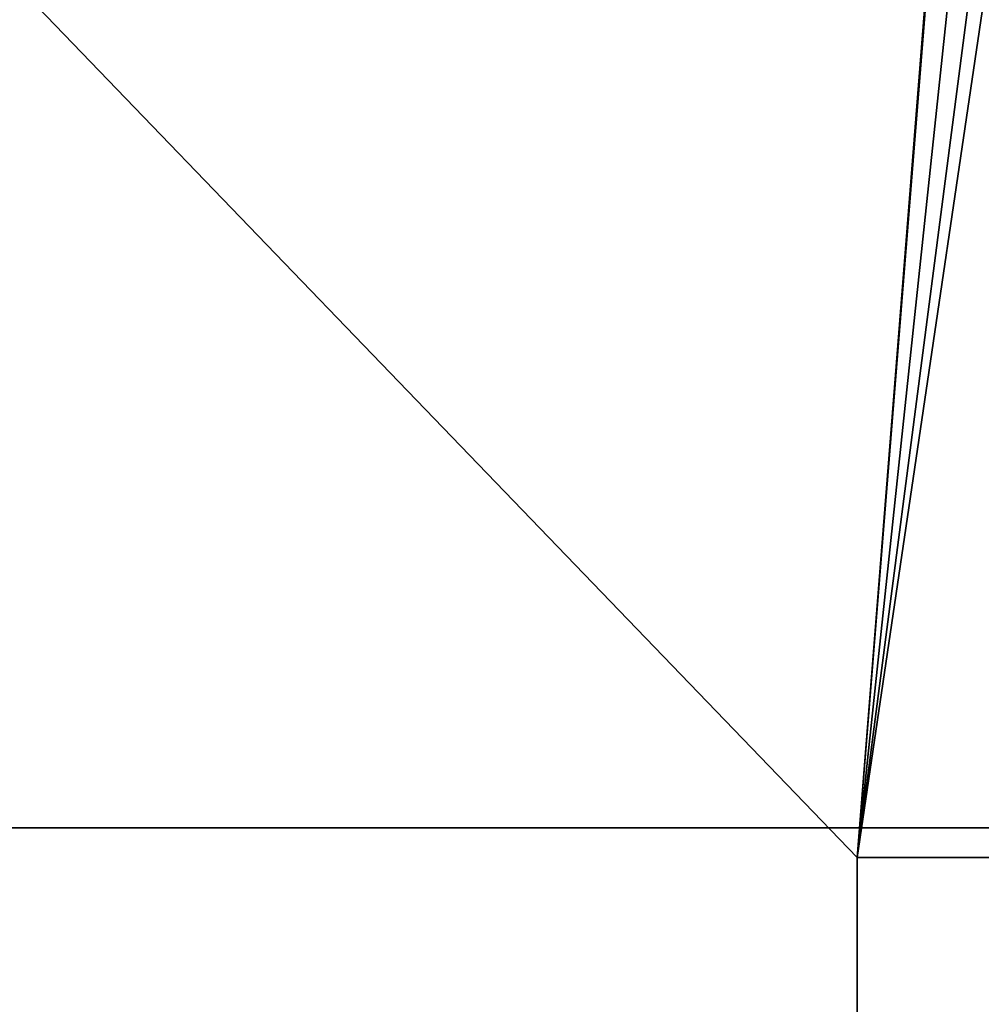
# Model space of a CAD drawing. Header units: millimetres. Extents: x -625 to 3725, y -115 to 86.
# Tile 60 of 256: x -416 to -408, y 12 to 20. Entities that reach past the tile are written whole.
import ezdxf

# ---------------------------------------------------------------- set-up
doc = ezdxf.new("R2010")
doc.units = ezdxf.units.MM
doc.layers.add('151', color=7, linetype='Continuous', true_color=0xffffff)

# ---------------------------------------------------------------- blocks, each defined once
blk = doc.blocks.new('UG_SURFACE_001')
at = {"layer": '151', "color": 252, "linetype": 'Continuous', "lineweight": 35}
for points in [[(625, -14, 2237), (625, 86, 2237), (-625, 86, 2237), (-625, -14, 2237)], [(-475, -14, 2086.9999), (-475, 86, 2086.9999), (475, 86, 2086.9999), (475, -14, 2086.9999)]]:
    blk.add_3dface(points, dxfattribs=at)
blk = doc.blocks.new('UG_SURFACE_036')
at = {"layer": '151', "color": 31, "linetype": 'Continuous', "lineweight": 35}
for points in [[(-452.25, 13.25, -3), (-461.25, 67.25, -3), (-413.25, 3.25, -3)], [(-461.25, 67.25, -3), (-413, 5, -3), (-413, 3.25, -3), (-413.25, 3.25, -3)], [(-409, 13, -3), (-461.25, 67.25, -3), (-406.25, 67.25, -3), (-404.6676, 66.9352, -3)], [(-461.25, 67.25, -3), (-409, 13, -3), (-409, 5, -3), (-413, 5, -3)], [(-461.25, 67.25, 2071.25), (-409, 13, 2019.0001), (-405, 13, 2015.0001), (-401.25, 62.25, 2011.25)], [(-461.25, 67.25, 2071.25), (-413.25, 3.25, 2023.2501), (-413, 3.25, 2023), (-413, 5, 2023)], [(-452.25, 13.25, 2062.2499), (-413.25, 3.25, 2023.2501), (-461.25, 67.25, 2071.25)], [(-413, 5, 2023), (-409, 5, 2019.0001), (-409, 13, 2019.0001), (-461.25, 67.25, 2071.25)], [(-401.25, 62.25, -3), (-405, 13, -3), (-409, 13, -3), (-404.6676, 66.9352, -3)], [(-452.25, 13.25, -3), (-415.0486, -31.5088, -3), (-416.3043, -32.3478, -3)], [(-452.25, 13.25, -3), (-414.1034, -30.371, -3), (-414.7145, -31.2855, -3), (-415.0486, -31.5088, -3)], [(-452.25, 13.25, -3), (-413.25, 3.25, -3), (-413.25, -27.75, -3), (-413.5063, -29.0387, -3)], [(-413.5063, -29.0387, -3), (-413.6306, -29.6634, -3), (-414.1034, -30.371, -3), (-452.25, 13.25, -3)], [(-413.4235, -29.0551, 2023.4234), (-452.25, 13.25, 2062.2499), (-452.25, -27.75, 2062.2499), (-452.2022, -28.0502, 2062.2022)], [(-452.25, 13.25, 2062.2499), (-413.4235, -29.0551, 2023.4234), (-413.423, -29.0539, 2023.423), (-413.25, -27.75, 2023.2501)], [(-413.25, -27.75, 2023.2501), (-413.25, 3.25, 2023.2501), (-452.25, 13.25, 2062.2499)], [(-409, 13, 2019.0001), (-409, 5, 2019.0001), (-409, 5, -3), (-409, 13, -3)], [(-409, 13, 2019.0001), (-409, 13, -3), (-405, 13, -3), (-405, 13, 2015.0001)]]:
    blk.add_3dface(points, dxfattribs=at)
blk = doc.blocks.new('UG_SURFACE_038')
at = {"layer": '151', "color": 31, "linetype": 'Continuous', "lineweight": 35}
for points in [[(461.25, -17.75, 2071.25), (461.25, 67.25, 2071.25), (-461.25, 67.25, 2071.25), (-461.25, -17.75, 2071.25)], [(-461.25, 67.25, 2071.25), (-413.25, 3.25, 2023.2501), (-452.25, 13.25, 2062.2499)], [(-461.25, 67.25, 2071.25), (-409, 13, 2019.0001), (-409, 5, 2019.0001), (-413, 5, 2023)], [(-413, 5, 2023), (-413, 3.25, 2023), (-413.25, 3.25, 2023.2501), (-461.25, 67.25, 2071.25)], [(-409, 13, 2019.0001), (-461.25, 67.25, 2071.25), (-406.25, 67.25, 2016.2499), (-404.7235, 66.8601, 2014.7235)], [(-409, 13, 2019.0001), (-404.7235, 66.8601, 2014.7235), (-403.8523, 66.6376, 2013.8524), (-403.351, 66.203, 2013.351)], [(-403.351, 66.203, 2013.351), (-402.2465, 65.2454, 2012.2466), (-402.2129, 65.1806, 2012.213), (-409, 13, 2019.0001)], [(-409, 13, 2019.0001), (-402.2129, 65.1806, 2012.213), (-401.4974, 63.8034, 2011.4975), (-401.496, 63.7947, 2011.4961)], [(-401.496, 63.7947, 2011.4961), (-401.25, 62.25, 2011.25), (-405, 13, 2015.0001), (-409, 13, 2019.0001)], [(456.75, 13.25, 2066.75), (456.75, -17.75, 2066.75), (-456.75, -17.75, 2066.75), (-456.75, 13.25, 2066.75)], [(452.25, 13.25, 2062.2499), (456.75, 13.25, 2066.75), (-456.75, 13.25, 2066.75), (-452.25, 13.25, 2062.2499)], [(452.25, -27.75, 2062.2499), (452.25, 13.25, 2062.2499), (-452.25, 13.25, 2062.2499), (-452.25, -27.75, 2062.2499)], [(-452.25, 13.25, 2062.2499), (-413.5215, -29.2707, 2023.5214), (-414.0925, -30.5277, 2024.0924), (-414.2234, -30.6491, 2024.2233)], [(-452.25, 13.25, 2062.2499), (-413.25, 3.25, 2023.2501), (-413.25, -27.75, 2023.2501)], [(-413.25, -27.75, 2023.2501), (-413.423, -29.0539, 2023.423), (-413.5215, -29.2707, 2023.5214), (-452.25, 13.25, 2062.2499)], [(-452.004, -29.2947, 2062.0041), (-452.25, -27.75, 2062.2499), (-452.25, 13.25, 2062.2499), (-414.2234, -30.6491, 2024.2233)], [(409, 13, 2019.0001), (409, 5, 2019.0001), (-409, 5, 2019.0001), (-409, 13, 2019.0001)], [(405, 13, 2015.0001), (409, 13, 2019.0001), (-409, 13, 2019.0001), (-405, 13, 2015.0001)]]:
    blk.add_3dface(points, dxfattribs=at)

msp = doc.modelspace()

# ---------------------------------------------------------------- linework, layer by layer
at = {"layer": '151', "color": 251, "linetype": 'Continuous', "lineweight": -3, "true_color": 0x636466}
for p, q in [((456.75, 13.25, 2066.75), (-456.75, 13.25, 2066.75)), ((452.25, 13.25, 2062.25), (-452.25, 13.25, 2062.25)), ((-409, 13, 2019), (-409, 5, 2019)), ((-409, 13, 2019), (-405, 13, 2015)), ((-409, 13, -3), (-409, 5, -3)), ((-409, 13, 2019), (-409, 5, 2019)), ((-405, 13, 2015), (-409, 13, 2019)), ((-405, 13, -3), (-409, 13, -3)), ((409, 13, 2019), (-409, 13, 2019)), ((-409, 13, 2019), (-409, 13, -3))]:
    msp.add_line(p, q, dxfattribs=at)

# ---------------------------------------------------------------- block references
for name in ['UG_SURFACE_001', 'UG_SURFACE_036', 'UG_SURFACE_038']:
    msp.add_blockref(name, (0, 0), dxfattribs=at)

doc.saveas('drawing.dxf')
